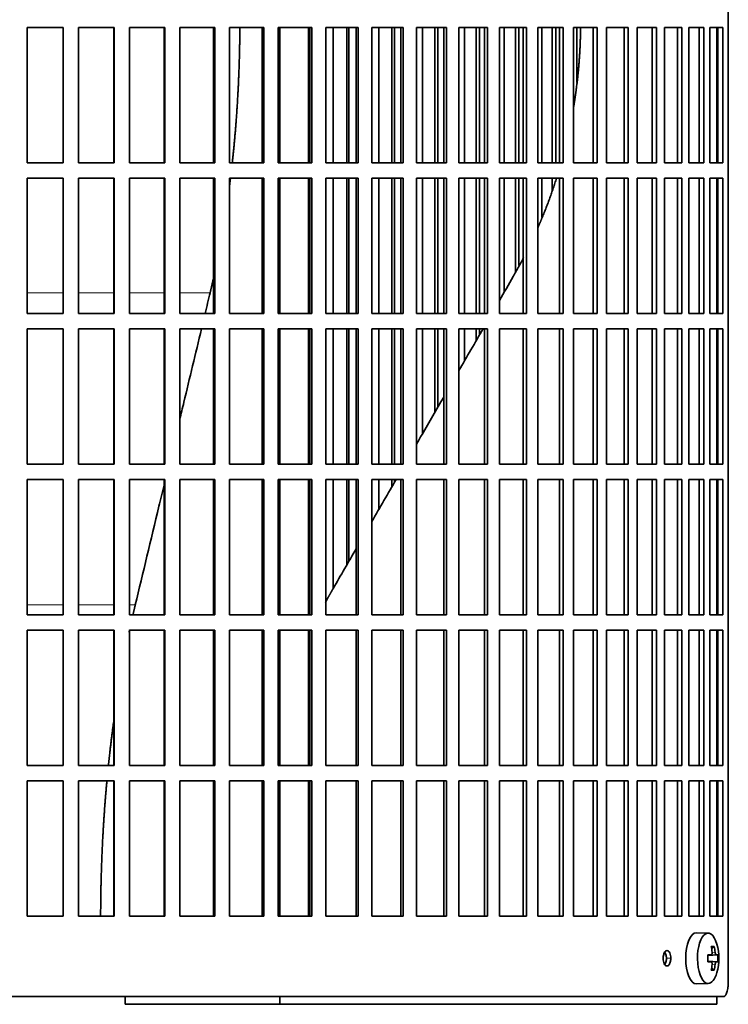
# Model space of a CAD drawing. Header units: millimetres. Extents: x 441 to 1325, y -1124 to 1309.
# Tile 17 of 26: x 1089 to 1228, y -16 to 176. Entities that reach past the tile are written whole.
import ezdxf

# ---------------------------------------------------------------- set-up
doc = ezdxf.new("R2010")
doc.units = ezdxf.units.MM
for name, color, linetype in [('M5X8_UNI7687', 7, 'Continuous'), ('VSI344-454_FILTR', 7, 'Continuous'), ('VSI344-454_SUPPO', 7, 'Continuous')]:
    doc.layers.add(name, color=color, linetype=linetype)

# ---------------------------------------------------------------- blocks, each defined once
blk = doc.blocks.new('SE3')
at = {"layer": 'M5X8_UNI7687', "color": 7, "linetype": 'Continuous', "lineweight": 35}
for p, q in [((1224.21, -2.56), (1221.94, -2.49)), ((1225.38, -5.16), (1224.87, -5.55)), ((1224.1, -6.85), (1224.77, -6.78)), ((1226.07, -6.8), (1224.1, -6.94)), ((1226.07, -8.19), (1224.1, -8.04)), ((1224.77, -8.2), (1224.1, -8.14)), ((1225.38, -9.83), (1224.87, -9.44)), ((1221.94, -12.49), (1224.21, -12.42))]:
    blk.add_line(p, q, dxfattribs=at)
at = {"layer": 'M5X8_UNI7687', "color": 4, "linetype": 'Continuous', "lineweight": 9}
for p, q in [((1225.78, -6.78), (1224.1, -6.94)), ((1224.1, -6.85), (1224.76, -6.78)), ((1224.96, -6.34), (1225.57, -6.28)), ((1224.1, -8.05), (1225.78, -8.2)), ((1224.76, -8.2), (1224.1, -8.14)), ((1225.57, -8.7), (1224.96, -8.64))]:
    blk.add_line(p, q, dxfattribs=at)
at = {"layer": 'M5X8_UNI7687', "color": 7, "linetype": 'Continuous', "lineweight": 35}
for centre, radius, start, end in [((1216.29, -7.49), 10, 343.7273, 16.2727), ((1216.67, -7.49), 9.42, 355.7871, 4.2129)]:
    blk.add_arc(centre, radius, start, end, dxfattribs=at)
for centre, major_axis, ratio, start_param, end_param in [((1221.91, -7.49), (0, -5), 0.422618, 3.141593, 6.283185), ((1224.18, -7.49), (0, -4.93), 0.422618, 2.175256, 6.283185), ((1218.3, -10.56), (7.75, 5.06), 0.247104, 0.286808, 0.4365), ((1216.37, -7.49), (0, 10), 0.866025, 4.833518, 4.948078), ((1216.24, -7.49), (0, 10), 0.939693, 4.833518, 4.948078), ((1216.31, -7.65), (9.97, 0.79), 0.036834, 0.556003, 0.670562), ((1219.59, -7.49), (0, -9.26), 0.488139, 1.49595, 1.645642), ((1216.31, -7.65), (9.97, 0.79), 0.036834, 0.199185, 0.313745), ((1216.31, -7.34), (9.97, -0.79), 0.036834, -0.670562, -0.556003), ((1216.37, -7.49), (0, -10), 0.866025, 1.335108, 1.449667), ((1216.24, -7.49), (0, -10), 0.939693, 1.335108, 1.449667), ((1216.31, -7.34), (9.97, -0.79), 0.036834, -0.313745, -0.199185), ((1224.18, -7.49), (0, -4.93), 0.422618, 0, 0.966337), ((1218.3, -4.43), (7.75, -5.06), 0.247104, -0.4365, -0.286808), ((1221.91, -7.49), (0, -5), 0.422618, 0, 0.012961)]:
    blk.add_ellipse(centre, major_axis=major_axis, ratio=ratio, start_param=start_param, end_param=end_param, dxfattribs=at)
for points in [[(1224.76, -6.78), (1224.77, -6.78), (1224.78, -6.78), (1224.81, -6.77), (1224.83, -6.76), (1224.85, -6.74), (1224.87, -6.72), (1224.89, -6.7), (1224.91, -6.67), (1224.93, -6.64), (1224.94, -6.6), (1224.95, -6.56), (1224.96, -6.52), (1224.97, -6.47), (1224.97, -6.43), (1224.97, -6.38), (1224.97, -6.34), (1224.97, -6.3), (1224.97, -6.28)], [(1225.57, -6.28), (1225.57, -6.3), (1225.57, -6.34), (1225.58, -6.38), (1225.59, -6.43), (1225.6, -6.47), (1225.61, -6.52), (1225.62, -6.56), (1225.64, -6.6), (1225.65, -6.64), (1225.67, -6.67), (1225.68, -6.7), (1225.7, -6.72), (1225.72, -6.74), (1225.73, -6.76), (1225.75, -6.77), (1225.76, -6.78), (1225.77, -6.78), (1225.78, -6.78)], [(1224.97, -8.7), (1224.97, -8.68), (1224.97, -8.65), (1224.97, -8.6), (1224.97, -8.56), (1224.97, -8.51), (1224.96, -8.47), (1224.95, -8.43), (1224.94, -8.39), (1224.93, -8.35), (1224.91, -8.32), (1224.89, -8.29), (1224.87, -8.26), (1224.85, -8.24), (1224.83, -8.23), (1224.81, -8.21), (1224.78, -8.21), (1224.77, -8.2), (1224.76, -8.2)], [(1225.78, -8.2), (1225.77, -8.2), (1225.76, -8.21), (1225.75, -8.21), (1225.73, -8.23), (1225.72, -8.24), (1225.7, -8.26), (1225.68, -8.29), (1225.67, -8.32), (1225.65, -8.35), (1225.64, -8.39), (1225.62, -8.43), (1225.61, -8.47), (1225.6, -8.51), (1225.59, -8.56), (1225.58, -8.6), (1225.57, -8.65), (1225.57, -8.68), (1225.57, -8.7)]]:
    blk.add_open_spline(points, degree=3, dxfattribs=at)
at = {"layer": 'VSI344-454_FILTR', "color": 7, "linetype": 'Continuous', "lineweight": 35}
for p, q in [((1228.14, -11.99), (1228.14, 259.01)), ((1090.84, 174.76), (1097.88, 174.76)), ((1090.84, 148.26), (1090.84, 174.76)), ((1097.86, 148.26), (1097.86, 174.76)), ((1097.88, 148.26), (1097.88, 174.76)), ((1100.86, 174.76), (1107.87, 174.76)), ((1100.86, 148.26), (1100.86, 174.76)), ((1107.78, 148.26), (1107.78, 174.76)), ((1107.87, 148.26), (1107.87, 174.76)), ((1110.83, 174.76), (1117.77, 174.76)), ((1110.83, 148.26), (1110.83, 174.76)), ((1117.62, 148.26), (1117.62, 174.76)), ((1117.77, 148.26), (1117.77, 174.76)), ((1120.7, 174.76), (1127.56, 174.76)), ((1120.7, 148.26), (1120.7, 174.76)), ((1127.33, 148.26), (1127.33, 174.76)), ((1127.56, 148.26), (1127.56, 174.76)), ((1130.44, 174.76), (1137.16, 174.76)), ((1130.44, 148.26), (1130.44, 174.76)), ((1136.87, 148.26), (1136.87, 174.76)), ((1137.16, 148.26), (1137.16, 174.76)), ((1139.98, 174.76), (1146.55, 174.76)), ((1139.98, 148.26), (1139.98, 174.76)), ((1146.19, 148.26), (1146.19, 174.76)), ((1146.55, 148.26), (1146.55, 174.76)), ((1149.3, 174.76), (1155.67, 174.76)), ((1149.3, 148.26), (1149.3, 174.76)), ((1150.76, 148.26), (1150.76, 174.76)), ((1153.4, 148.26), (1153.4, 174.76)), ((1153.85, 148.26), (1153.85, 174.76)), ((1155.25, 148.26), (1155.25, 174.76)), ((1155.67, 148.26), (1155.67, 174.76)), ((1158.33, 174.76), (1164.48, 174.76)), ((1158.33, 148.26), (1158.33, 174.76)), ((1159.67, 148.26), (1159.67, 174.76)), ((1162.21, 148.26), (1162.21, 174.76)), ((1162.73, 148.26), (1162.73, 174.76)), ((1164, 148.26), (1164, 174.76)), ((1164.48, 148.26), (1164.48, 174.76)), ((1167.04, 174.76), (1172.94, 174.76)), ((1167.04, 148.26), (1167.04, 174.76)), ((1168.24, 148.26), (1168.24, 174.76)), ((1170.69, 148.26), (1170.69, 174.76)), ((1171.26, 148.26), (1171.26, 174.76)), ((1172.4, 148.26), (1172.4, 174.76)), ((1172.94, 148.26), (1172.94, 174.76)), ((1175.38, 174.76), (1181, 174.76)), ((1175.38, 148.26), (1175.38, 174.76)), ((1176.45, 148.26), (1176.45, 174.76)), ((1178.78, 148.26), (1178.78, 174.76)), ((1179.41, 148.26), (1179.41, 174.76)), ((1180.4, 148.26), (1180.4, 174.76)), ((1181, 148.26), (1181, 174.76)), ((1183.32, 174.76), (1188.63, 174.76)), ((1183.32, 148.26), (1183.32, 174.76)), ((1184.24, 148.26), (1184.24, 174.76)), ((1186.44, 148.26), (1186.44, 174.76)), ((1187.12, 148.26), (1187.12, 174.76)), ((1187.97, 148.26), (1187.97, 174.76)), ((1188.63, 148.26), (1188.63, 174.76)), ((1190.81, 174.76), (1195.78, 174.76)), ((1190.81, 148.26), (1190.81, 174.76)), ((1191.59, 148.26), (1191.59, 174.76)), ((1193.65, 148.26), (1193.65, 174.76)), ((1194.38, 148.26), (1194.38, 174.76)), ((1195.08, 148.26), (1195.08, 174.76)), ((1195.78, 148.26), (1195.78, 174.76)), ((1197.82, 174.76), (1202.43, 174.76)), ((1197.82, 148.26), (1197.82, 174.76)), ((1198.44, 163.99), (1198.44, 174.76)), ((1201.68, 148.26), (1201.68, 174.76)), ((1202.43, 148.26), (1202.43, 174.76)), ((1204.31, 174.76), (1208.54, 174.76)), ((1204.31, 148.26), (1204.31, 174.76)), ((1207.75, 148.26), (1207.75, 174.76)), ((1208.54, 148.26), (1208.54, 174.76)), ((1210.26, 174.76), (1214.09, 174.76)), ((1210.26, 148.26), (1210.26, 174.76)), ((1213.25, 148.26), (1213.25, 174.76)), ((1214.09, 148.26), (1214.09, 174.76)), ((1215.62, 174.76), (1219.03, 174.76)), ((1215.62, 148.26), (1215.62, 174.76)), ((1218.16, 148.26), (1218.16, 174.76)), ((1219.03, 148.26), (1219.03, 174.76)), ((1220.39, 174.76), (1223.36, 174.76)), ((1220.39, 148.26), (1220.39, 174.76)), ((1222.45, 148.26), (1222.45, 174.76)), ((1223.36, 148.26), (1223.36, 174.76)), ((1224.53, 174.76), (1227.05, 174.76)), ((1224.53, 148.26), (1224.53, 174.76)), ((1226.11, 148.26), (1226.11, 174.76)), ((1227.05, 148.26), (1227.05, 174.76)), ((1090.84, 148.26), (1097.88, 148.26)), ((1100.86, 148.26), (1107.87, 148.26)), ((1110.83, 148.26), (1117.77, 148.26)), ((1120.7, 148.26), (1127.56, 148.26)), ((1130.44, 148.26), (1137.16, 148.26)), ((1139.98, 148.26), (1146.55, 148.26)), ((1149.3, 148.26), (1155.67, 148.26)), ((1158.33, 148.26), (1164.48, 148.26)), ((1167.04, 148.26), (1172.94, 148.26)), ((1175.38, 148.26), (1181, 148.26)), ((1183.32, 148.26), (1188.63, 148.26)), ((1190.81, 148.26), (1195.78, 148.26)), ((1197.82, 148.26), (1202.43, 148.26)), ((1204.31, 148.26), (1208.54, 148.26)), ((1210.26, 148.26), (1214.09, 148.26)), ((1215.62, 148.26), (1219.03, 148.26)), ((1220.39, 148.26), (1223.36, 148.26)), ((1224.53, 148.26), (1227.05, 148.26)), ((1090.84, 145.26), (1097.88, 145.26)), ((1090.84, 118.76), (1090.84, 145.26)), ((1097.86, 118.76), (1097.86, 145.26)), ((1097.88, 118.76), (1097.88, 145.26)), ((1100.86, 145.26), (1107.87, 145.26)), ((1100.86, 118.76), (1100.86, 145.26)), ((1107.78, 118.76), (1107.78, 145.26)), ((1107.87, 118.76), (1107.87, 145.26)), ((1110.83, 145.26), (1117.77, 145.26)), ((1110.83, 118.76), (1110.83, 145.26)), ((1117.62, 118.76), (1117.62, 145.26)), ((1117.77, 118.76), (1117.77, 145.26)), ((1120.7, 145.26), (1127.56, 145.26)), ((1120.7, 118.76), (1120.7, 145.26)), ((1127.33, 118.76), (1127.33, 145.26)), ((1127.56, 118.76), (1127.56, 145.26)), ((1130.44, 145.26), (1137.16, 145.26)), ((1130.44, 118.76), (1130.44, 145.26)), ((1136.87, 118.76), (1136.87, 145.26)), ((1137.16, 118.76), (1137.16, 145.26)), ((1139.98, 145.26), (1146.55, 145.26)), ((1139.98, 118.76), (1139.98, 145.26)), ((1146.19, 118.76), (1146.19, 145.26)), ((1146.55, 118.76), (1146.55, 145.26)), ((1149.3, 145.26), (1155.67, 145.26)), ((1149.3, 118.76), (1149.3, 145.26)), ((1150.76, 118.76), (1150.76, 145.26)), ((1153.4, 118.76), (1153.4, 145.26)), ((1153.85, 118.76), (1153.85, 145.26)), ((1155.25, 118.76), (1155.25, 145.26)), ((1155.67, 118.76), (1155.67, 145.26)), ((1158.33, 145.26), (1164.48, 145.26)), ((1158.33, 118.76), (1158.33, 145.26)), ((1159.67, 118.76), (1159.67, 145.26)), ((1162.21, 118.76), (1162.21, 145.26)), ((1162.73, 118.76), (1162.73, 145.26)), ((1164, 118.76), (1164, 145.26)), ((1164.48, 118.76), (1164.48, 145.26)), ((1167.04, 145.26), (1172.94, 145.26)), ((1167.04, 118.76), (1167.04, 145.26)), ((1168.24, 118.76), (1168.24, 145.26)), ((1170.69, 118.76), (1170.69, 145.26)), ((1171.26, 118.76), (1171.26, 145.26)), ((1172.4, 118.76), (1172.4, 145.26)), ((1172.94, 118.76), (1172.94, 145.26)), ((1175.38, 145.26), (1181, 145.26)), ((1175.38, 118.76), (1175.38, 145.26)), ((1176.45, 118.76), (1176.45, 145.26)), ((1178.78, 118.76), (1178.78, 145.26)), ((1179.41, 118.76), (1179.41, 145.26)), ((1180.4, 118.76), (1180.4, 145.26)), ((1181, 118.76), (1181, 145.26)), ((1183.32, 145.26), (1188.63, 145.26)), ((1183.32, 118.76), (1183.32, 145.26)), ((1184.24, 122.91), (1184.24, 145.26)), ((1186.44, 126.8), (1186.44, 145.26)), ((1187.12, 128.11), (1187.12, 145.26)), ((1187.97, 118.76), (1187.97, 145.26)), ((1188.63, 118.76), (1188.63, 145.26)), ((1190.81, 145.26), (1195.78, 145.26)), ((1190.81, 118.76), (1190.81, 145.26)), ((1191.59, 137.52), (1191.59, 145.26)), ((1193.65, 142.82), (1193.65, 145.26)), ((1195.08, 118.76), (1195.08, 145.26)), ((1195.78, 118.76), (1195.78, 145.26)), ((1197.82, 145.26), (1202.43, 145.26)), ((1197.82, 118.76), (1197.82, 145.26)), ((1201.68, 118.76), (1201.68, 145.26)), ((1202.43, 118.76), (1202.43, 145.26)), ((1204.31, 145.26), (1208.54, 145.26)), ((1204.31, 118.76), (1204.31, 145.26)), ((1207.75, 118.76), (1207.75, 145.26)), ((1208.54, 118.76), (1208.54, 145.26)), ((1210.26, 145.26), (1214.09, 145.26)), ((1210.26, 118.76), (1210.26, 145.26)), ((1213.25, 118.76), (1213.25, 145.26)), ((1214.09, 118.76), (1214.09, 145.26)), ((1215.62, 145.26), (1219.03, 145.26)), ((1215.62, 118.76), (1215.62, 145.26)), ((1218.16, 118.76), (1218.16, 145.26)), ((1219.03, 118.76), (1219.03, 145.26)), ((1220.39, 145.26), (1223.36, 145.26)), ((1220.39, 118.76), (1220.39, 145.26)), ((1222.45, 118.76), (1222.45, 145.26)), ((1223.36, 118.76), (1223.36, 145.26)), ((1224.53, 145.26), (1227.05, 145.26)), ((1224.53, 118.76), (1224.53, 145.26)), ((1226.11, 118.76), (1226.11, 145.26)), ((1227.05, 118.76), (1227.05, 145.26)), ((1090.84, 118.76), (1097.88, 118.76)), ((1100.86, 118.76), (1107.87, 118.76)), ((1110.83, 118.76), (1117.77, 118.76)), ((1120.7, 118.76), (1127.56, 118.76)), ((1130.44, 118.76), (1137.16, 118.76)), ((1139.98, 118.76), (1146.55, 118.76)), ((1149.3, 118.76), (1155.67, 118.76)), ((1158.33, 118.76), (1164.48, 118.76)), ((1167.04, 118.76), (1172.94, 118.76)), ((1175.38, 118.76), (1181, 118.76)), ((1183.32, 118.76), (1188.63, 118.76)), ((1190.81, 118.76), (1195.78, 118.76)), ((1197.82, 118.76), (1202.43, 118.76)), ((1204.31, 118.76), (1208.54, 118.76)), ((1210.26, 118.76), (1214.09, 118.76)), ((1215.62, 118.76), (1219.03, 118.76)), ((1220.39, 118.76), (1223.36, 118.76)), ((1224.53, 118.76), (1227.05, 118.76)), ((1090.84, 115.76), (1097.88, 115.76)), ((1090.84, 89.26), (1090.84, 115.76)), ((1097.86, 89.26), (1097.86, 115.76)), ((1097.88, 89.26), (1097.88, 115.76)), ((1100.86, 115.76), (1107.87, 115.76)), ((1100.86, 89.26), (1100.86, 115.76)), ((1107.78, 89.26), (1107.78, 115.76)), ((1107.87, 89.26), (1107.87, 115.76)), ((1110.83, 115.76), (1117.77, 115.76)), ((1110.83, 89.26), (1110.83, 115.76)), ((1117.62, 89.26), (1117.62, 115.76)), ((1117.77, 89.26), (1117.77, 115.76)), ((1120.7, 115.76), (1127.56, 115.76)), ((1120.7, 89.26), (1120.7, 115.76)), ((1127.33, 89.26), (1127.33, 115.76)), ((1127.56, 89.26), (1127.56, 115.76)), ((1130.44, 115.76), (1137.16, 115.76)), ((1130.44, 89.26), (1130.44, 115.76)), ((1136.87, 89.26), (1136.87, 115.76)), ((1137.16, 89.26), (1137.16, 115.76)), ((1139.98, 115.76), (1146.55, 115.76)), ((1139.98, 89.26), (1139.98, 115.76)), ((1146.19, 89.26), (1146.19, 115.76)), ((1146.55, 89.26), (1146.55, 115.76)), ((1149.3, 115.76), (1155.67, 115.76)), ((1149.3, 89.26), (1149.3, 115.76)), ((1150.76, 89.26), (1150.76, 115.76)), ((1153.4, 89.26), (1153.4, 115.76)), ((1153.85, 89.26), (1153.85, 115.76)), ((1155.25, 89.26), (1155.25, 115.76)), ((1155.67, 89.26), (1155.67, 115.76)), ((1158.33, 115.76), (1164.48, 115.76)), ((1158.33, 89.26), (1158.33, 115.76)), ((1159.67, 89.26), (1159.67, 115.76)), ((1162.21, 89.26), (1162.21, 115.76)), ((1162.73, 89.26), (1162.73, 115.76)), ((1164, 89.26), (1164, 115.76)), ((1164.48, 89.26), (1164.48, 115.76)), ((1167.04, 115.76), (1172.94, 115.76)), ((1167.04, 89.26), (1167.04, 115.76)), ((1168.24, 95.2), (1168.24, 115.76)), ((1170.69, 99.43), (1170.69, 115.76)), ((1171.26, 100.42), (1171.26, 115.76)), ((1172.4, 89.26), (1172.4, 115.76)), ((1172.94, 89.26), (1172.94, 115.76)), ((1175.38, 115.76), (1181, 115.76)), ((1175.38, 89.26), (1175.38, 115.76)), ((1176.45, 109.41), (1176.45, 115.76)), ((1178.78, 113.44), (1178.78, 115.76)), ((1179.41, 114.53), (1179.41, 115.76)), ((1180.4, 89.26), (1180.4, 115.76)), ((1181, 89.26), (1181, 115.76)), ((1183.32, 115.76), (1188.63, 115.76)), ((1183.32, 89.26), (1183.32, 115.76)), ((1187.97, 89.26), (1187.97, 115.76)), ((1188.63, 89.26), (1188.63, 115.76)), ((1190.81, 115.76), (1195.78, 115.76)), ((1190.81, 89.26), (1190.81, 115.76)), ((1195.08, 89.26), (1195.08, 115.76)), ((1195.78, 89.26), (1195.78, 115.76)), ((1197.82, 115.76), (1202.43, 115.76)), ((1197.82, 89.26), (1197.82, 115.76)), ((1201.68, 89.26), (1201.68, 115.76)), ((1202.43, 89.26), (1202.43, 115.76)), ((1204.31, 115.76), (1208.54, 115.76)), ((1204.31, 89.26), (1204.31, 115.76)), ((1207.75, 89.26), (1207.75, 115.76)), ((1208.54, 89.26), (1208.54, 115.76)), ((1210.26, 115.76), (1214.09, 115.76)), ((1210.26, 89.26), (1210.26, 115.76)), ((1213.25, 89.26), (1213.25, 115.76)), ((1214.09, 89.26), (1214.09, 115.76)), ((1215.62, 115.76), (1219.03, 115.76)), ((1215.62, 89.26), (1215.62, 115.76)), ((1218.16, 89.26), (1218.16, 115.76)), ((1219.03, 89.26), (1219.03, 115.76)), ((1220.39, 115.76), (1223.36, 115.76)), ((1220.39, 89.26), (1220.39, 115.76)), ((1222.45, 89.26), (1222.45, 115.76)), ((1223.36, 89.26), (1223.36, 115.76)), ((1224.53, 115.76), (1227.05, 115.76)), ((1224.53, 89.26), (1224.53, 115.76)), ((1226.11, 89.26), (1226.11, 115.76)), ((1227.05, 89.26), (1227.05, 115.76)), ((1090.84, 89.26), (1097.88, 89.26)), ((1100.86, 89.26), (1107.87, 89.26)), ((1110.83, 89.26), (1117.77, 89.26)), ((1120.7, 89.26), (1127.56, 89.26)), ((1130.44, 89.26), (1137.16, 89.26)), ((1139.98, 89.26), (1146.55, 89.26)), ((1149.3, 89.26), (1155.67, 89.26)), ((1158.33, 89.26), (1164.48, 89.26)), ((1167.04, 89.26), (1172.94, 89.26)), ((1175.38, 89.26), (1181, 89.26)), ((1183.32, 89.26), (1188.63, 89.26)), ((1190.81, 89.26), (1195.78, 89.26)), ((1197.82, 89.26), (1202.43, 89.26)), ((1204.31, 89.26), (1208.54, 89.26)), ((1210.26, 89.26), (1214.09, 89.26)), ((1215.62, 89.26), (1219.03, 89.26)), ((1220.39, 89.26), (1223.36, 89.26)), ((1224.53, 89.26), (1227.05, 89.26)), ((1090.84, 86.26), (1097.88, 86.26)), ((1090.84, 59.76), (1090.84, 86.26)), ((1097.86, 59.76), (1097.86, 86.26)), ((1097.88, 59.76), (1097.88, 86.26)), ((1100.86, 86.26), (1107.87, 86.26)), ((1100.86, 59.76), (1100.86, 86.26)), ((1107.78, 59.76), (1107.78, 86.26)), ((1107.87, 59.76), (1107.87, 86.26)), ((1110.83, 86.26), (1117.77, 86.26)), ((1110.83, 59.76), (1110.83, 86.26)), ((1117.62, 59.76), (1117.62, 86.26)), ((1117.77, 59.76), (1117.77, 86.26)), ((1120.7, 86.26), (1127.56, 86.26)), ((1120.7, 59.76), (1120.7, 86.26)), ((1127.33, 59.76), (1127.33, 86.26)), ((1127.56, 59.76), (1127.56, 86.26)), ((1130.44, 86.26), (1137.16, 86.26)), ((1130.44, 59.76), (1130.44, 86.26)), ((1136.87, 59.76), (1136.87, 86.26)), ((1137.16, 59.76), (1137.16, 86.26)), ((1139.98, 86.26), (1146.55, 86.26)), ((1139.98, 59.76), (1139.98, 86.26)), ((1146.19, 59.76), (1146.19, 86.26)), ((1146.55, 59.76), (1146.55, 86.26)), ((1149.3, 86.26), (1155.67, 86.26)), ((1149.3, 59.76), (1149.3, 86.26)), ((1150.76, 64.91), (1150.76, 86.26)), ((1153.4, 69.48), (1153.4, 86.26)), ((1153.85, 70.27), (1153.85, 86.26)), ((1155.25, 59.76), (1155.25, 86.26)), ((1155.67, 59.76), (1155.67, 86.26)), ((1158.33, 86.26), (1164.48, 86.26)), ((1158.33, 59.76), (1158.33, 86.26)), ((1159.67, 80.34), (1159.67, 86.26)), ((1162.21, 84.75), (1162.21, 86.26)), ((1162.73, 85.65), (1162.73, 86.26)), ((1164, 59.76), (1164, 86.26)), ((1164.48, 59.76), (1164.48, 86.26)), ((1167.04, 86.26), (1172.94, 86.26)), ((1167.04, 59.76), (1167.04, 86.26)), ((1172.4, 59.76), (1172.4, 86.26)), ((1172.94, 59.76), (1172.94, 86.26)), ((1175.38, 86.26), (1181, 86.26)), ((1175.38, 59.76), (1175.38, 86.26)), ((1180.4, 59.76), (1180.4, 86.26)), ((1181, 59.76), (1181, 86.26)), ((1183.32, 86.26), (1188.63, 86.26)), ((1183.32, 59.76), (1183.32, 86.26)), ((1187.97, 59.76), (1187.97, 86.26)), ((1188.63, 59.76), (1188.63, 86.26)), ((1190.81, 86.26), (1195.78, 86.26)), ((1190.81, 59.76), (1190.81, 86.26)), ((1195.08, 59.76), (1195.08, 86.26)), ((1195.78, 59.76), (1195.78, 86.26)), ((1197.82, 86.26), (1202.43, 86.26)), ((1197.82, 59.76), (1197.82, 86.26)), ((1201.68, 59.76), (1201.68, 86.26)), ((1202.43, 59.76), (1202.43, 86.26)), ((1204.31, 86.26), (1208.54, 86.26)), ((1204.31, 59.76), (1204.31, 86.26)), ((1207.75, 59.76), (1207.75, 86.26)), ((1208.54, 59.76), (1208.54, 86.26)), ((1210.26, 86.26), (1214.09, 86.26)), ((1210.26, 59.76), (1210.26, 86.26)), ((1213.25, 59.76), (1213.25, 86.26)), ((1214.09, 59.76), (1214.09, 86.26)), ((1215.62, 86.26), (1219.03, 86.26)), ((1215.62, 59.76), (1215.62, 86.26)), ((1218.16, 59.76), (1218.16, 86.26)), ((1219.03, 59.76), (1219.03, 86.26)), ((1220.39, 86.26), (1223.36, 86.26)), ((1220.39, 59.76), (1220.39, 86.26)), ((1222.45, 59.76), (1222.45, 86.26)), ((1223.36, 59.76), (1223.36, 86.26)), ((1224.53, 86.26), (1227.05, 86.26)), ((1224.53, 59.76), (1224.53, 86.26)), ((1226.11, 59.76), (1226.11, 86.26)), ((1227.05, 59.76), (1227.05, 86.26)), ((1090.84, 59.76), (1097.88, 59.76)), ((1100.86, 59.76), (1107.87, 59.76)), ((1110.83, 59.76), (1117.77, 59.76)), ((1120.7, 59.76), (1127.56, 59.76)), ((1130.44, 59.76), (1137.16, 59.76)), ((1139.98, 59.76), (1146.55, 59.76)), ((1149.3, 59.76), (1155.67, 59.76)), ((1158.33, 59.76), (1164.48, 59.76)), ((1167.04, 59.76), (1172.94, 59.76)), ((1175.38, 59.76), (1181, 59.76)), ((1183.32, 59.76), (1188.63, 59.76)), ((1190.81, 59.76), (1195.78, 59.76)), ((1197.82, 59.76), (1202.43, 59.76)), ((1204.31, 59.76), (1208.54, 59.76)), ((1210.26, 59.76), (1214.09, 59.76)), ((1215.62, 59.76), (1219.03, 59.76)), ((1220.39, 59.76), (1223.36, 59.76)), ((1224.53, 59.76), (1227.05, 59.76)), ((1090.84, 56.76), (1097.88, 56.76)), ((1090.84, 30.26), (1090.84, 56.76)), ((1097.86, 30.26), (1097.86, 56.76)), ((1097.88, 30.26), (1097.88, 56.76)), ((1100.86, 56.76), (1107.87, 56.76)), ((1100.86, 30.26), (1100.86, 56.76)), ((1107.78, 30.26), (1107.78, 56.76)), ((1107.87, 30.26), (1107.87, 56.76)), ((1110.83, 56.76), (1117.77, 56.76)), ((1110.83, 30.26), (1110.83, 56.76)), ((1117.62, 30.26), (1117.62, 56.76)), ((1117.77, 30.26), (1117.77, 56.76)), ((1120.7, 56.76), (1127.56, 56.76)), ((1120.7, 30.26), (1120.7, 56.76)), ((1127.33, 30.26), (1127.33, 56.76)), ((1127.56, 30.26), (1127.56, 56.76)), ((1130.44, 56.76), (1137.16, 56.76)), ((1130.44, 30.26), (1130.44, 56.76)), ((1136.87, 30.26), (1136.87, 56.76)), ((1137.16, 30.26), (1137.16, 56.76)), ((1139.98, 56.76), (1146.55, 56.76)), ((1139.98, 30.26), (1139.98, 56.76)), ((1146.19, 30.26), (1146.19, 56.76)), ((1146.55, 30.26), (1146.55, 56.76)), ((1149.3, 56.76), (1155.67, 56.76)), ((1149.3, 30.26), (1149.3, 56.76)), ((1155.25, 30.26), (1155.25, 56.76)), ((1155.67, 30.26), (1155.67, 56.76)), ((1158.33, 56.76), (1164.48, 56.76)), ((1158.33, 30.26), (1158.33, 56.76)), ((1164, 30.26), (1164, 56.76)), ((1164.48, 30.26), (1164.48, 56.76)), ((1167.04, 56.76), (1172.94, 56.76)), ((1167.04, 30.26), (1167.04, 56.76)), ((1172.4, 30.26), (1172.4, 56.76)), ((1172.94, 30.26), (1172.94, 56.76)), ((1175.38, 56.76), (1181, 56.76)), ((1175.38, 30.26), (1175.38, 56.76)), ((1180.4, 30.26), (1180.4, 56.76)), ((1181, 30.26), (1181, 56.76)), ((1183.32, 56.76), (1188.63, 56.76)), ((1183.32, 30.26), (1183.32, 56.76)), ((1187.97, 30.26), (1187.97, 56.76)), ((1188.63, 30.26), (1188.63, 56.76)), ((1190.81, 56.76), (1195.78, 56.76)), ((1190.81, 30.26), (1190.81, 56.76)), ((1195.08, 30.26), (1195.08, 56.76)), ((1195.78, 30.26), (1195.78, 56.76)), ((1197.82, 56.76), (1202.43, 56.76)), ((1197.82, 30.26), (1197.82, 56.76)), ((1201.68, 30.26), (1201.68, 56.76)), ((1202.43, 30.26), (1202.43, 56.76)), ((1204.31, 56.76), (1208.54, 56.76)), ((1204.31, 30.26), (1204.31, 56.76)), ((1207.75, 30.26), (1207.75, 56.76)), ((1208.54, 30.26), (1208.54, 56.76)), ((1210.26, 56.76), (1214.09, 56.76)), ((1210.26, 30.26), (1210.26, 56.76)), ((1213.25, 30.26), (1213.25, 56.76)), ((1214.09, 30.26), (1214.09, 56.76)), ((1215.62, 56.76), (1219.03, 56.76)), ((1215.62, 30.26), (1215.62, 56.76)), ((1218.16, 30.26), (1218.16, 56.76)), ((1219.03, 30.26), (1219.03, 56.76)), ((1220.39, 56.76), (1223.36, 56.76)), ((1220.39, 30.26), (1220.39, 56.76)), ((1222.45, 30.26), (1222.45, 56.76)), ((1223.36, 30.26), (1223.36, 56.76)), ((1224.53, 56.76), (1227.05, 56.76)), ((1224.53, 30.26), (1224.53, 56.76)), ((1226.11, 30.26), (1226.11, 56.76)), ((1227.05, 30.26), (1227.05, 56.76)), ((1090.84, 30.26), (1097.88, 30.26)), ((1100.86, 30.26), (1107.87, 30.26)), ((1110.83, 30.26), (1117.77, 30.26)), ((1120.7, 30.26), (1127.56, 30.26)), ((1130.44, 30.26), (1137.16, 30.26)), ((1139.98, 30.26), (1146.55, 30.26)), ((1149.3, 30.26), (1155.67, 30.26)), ((1158.33, 30.26), (1164.48, 30.26)), ((1167.04, 30.26), (1172.94, 30.26)), ((1175.38, 30.26), (1181, 30.26)), ((1183.32, 30.26), (1188.63, 30.26)), ((1190.81, 30.26), (1195.78, 30.26)), ((1197.82, 30.26), (1202.43, 30.26)), ((1204.31, 30.26), (1208.54, 30.26)), ((1210.26, 30.26), (1214.09, 30.26)), ((1215.62, 30.26), (1219.03, 30.26)), ((1220.39, 30.26), (1223.36, 30.26)), ((1224.53, 30.26), (1227.05, 30.26)), ((1090.84, 27.26), (1097.88, 27.26)), ((1090.84, 0.76), (1090.84, 27.26)), ((1097.86, 0.76), (1097.86, 27.26)), ((1097.88, 0.76), (1097.88, 27.26)), ((1100.86, 27.26), (1107.87, 27.26)), ((1100.86, 0.76), (1100.86, 27.26)), ((1107.78, 0.76), (1107.78, 27.26)), ((1107.87, 0.76), (1107.87, 27.26)), ((1110.83, 27.26), (1117.77, 27.26)), ((1110.83, 0.76), (1110.83, 27.26)), ((1117.62, 0.76), (1117.62, 27.26)), ((1117.77, 0.76), (1117.77, 27.26)), ((1120.7, 27.26), (1127.56, 27.26)), ((1120.7, 0.76), (1120.7, 27.26)), ((1127.33, 0.76), (1127.33, 27.26)), ((1127.56, 0.76), (1127.56, 27.26)), ((1130.44, 27.26), (1137.16, 27.26)), ((1130.44, 0.76), (1130.44, 27.26)), ((1136.87, 0.76), (1136.87, 27.26)), ((1137.16, 0.76), (1137.16, 27.26)), ((1139.98, 27.26), (1146.55, 27.26)), ((1139.98, 0.76), (1139.98, 27.26)), ((1146.19, 0.76), (1146.19, 27.26)), ((1146.55, 0.76), (1146.55, 27.26)), ((1149.3, 27.26), (1155.67, 27.26)), ((1149.3, 0.76), (1149.3, 27.26)), ((1155.25, 0.76), (1155.25, 27.26)), ((1155.67, 0.76), (1155.67, 27.26)), ((1158.33, 27.26), (1164.48, 27.26)), ((1158.33, 0.76), (1158.33, 27.26)), ((1164, 0.76), (1164, 27.26)), ((1164.48, 0.76), (1164.48, 27.26)), ((1167.04, 27.26), (1172.94, 27.26)), ((1167.04, 0.76), (1167.04, 27.26)), ((1172.4, 0.76), (1172.4, 27.26)), ((1172.94, 0.76), (1172.94, 27.26)), ((1175.38, 27.26), (1181, 27.26)), ((1175.38, 0.76), (1175.38, 27.26)), ((1180.4, 0.76), (1180.4, 27.26)), ((1181, 0.76), (1181, 27.26)), ((1183.32, 27.26), (1188.63, 27.26)), ((1183.32, 0.76), (1183.32, 27.26)), ((1187.97, 0.76), (1187.97, 27.26)), ((1188.63, 0.76), (1188.63, 27.26)), ((1190.81, 27.26), (1195.78, 27.26)), ((1190.81, 0.76), (1190.81, 27.26)), ((1195.08, 0.76), (1195.08, 27.26)), ((1195.78, 0.76), (1195.78, 27.26)), ((1197.82, 27.26), (1202.43, 27.26)), ((1197.82, 0.76), (1197.82, 27.26)), ((1201.68, 0.76), (1201.68, 27.26)), ((1202.43, 0.76), (1202.43, 27.26)), ((1204.31, 27.26), (1208.54, 27.26)), ((1204.31, 0.76), (1204.31, 27.26)), ((1207.75, 0.76), (1207.75, 27.26)), ((1208.54, 0.76), (1208.54, 27.26)), ((1210.26, 27.26), (1214.09, 27.26)), ((1210.26, 0.76), (1210.26, 27.26)), ((1213.25, 0.76), (1213.25, 27.26)), ((1214.09, 0.76), (1214.09, 27.26)), ((1215.62, 27.26), (1219.03, 27.26)), ((1215.62, 0.76), (1215.62, 27.26)), ((1218.16, 0.76), (1218.16, 27.26)), ((1219.03, 0.76), (1219.03, 27.26)), ((1220.39, 27.26), (1223.36, 27.26)), ((1220.39, 0.76), (1220.39, 27.26)), ((1222.45, 0.76), (1222.45, 27.26)), ((1223.36, 0.76), (1223.36, 27.26)), ((1224.53, 27.26), (1227.05, 27.26)), ((1224.53, 0.76), (1224.53, 27.26)), ((1226.11, 0.76), (1226.11, 27.26)), ((1227.05, 0.76), (1227.05, 27.26)), ((1090.84, 0.76), (1097.88, 0.76)), ((1100.86, 0.76), (1107.87, 0.76)), ((1110.83, 0.76), (1117.77, 0.76)), ((1120.7, 0.76), (1127.56, 0.76)), ((1130.44, 0.76), (1137.16, 0.76)), ((1139.98, 0.76), (1146.55, 0.76)), ((1149.3, 0.76), (1155.67, 0.76)), ((1158.33, 0.76), (1164.48, 0.76)), ((1167.04, 0.76), (1172.94, 0.76)), ((1175.38, 0.76), (1181, 0.76)), ((1183.32, 0.76), (1188.63, 0.76)), ((1190.81, 0.76), (1195.78, 0.76)), ((1197.82, 0.76), (1202.43, 0.76)), ((1204.31, 0.76), (1208.54, 0.76)), ((1210.26, 0.76), (1214.09, 0.76)), ((1215.62, 0.76), (1219.03, 0.76)), ((1220.39, 0.76), (1223.36, 0.76)), ((1224.53, 0.76), (1227.05, 0.76)), ((948.36, -14.99), (1227.17, -14.99))]:
    blk.add_line(p, q, dxfattribs=at)
at = {"layer": 'VSI344-454_FILTR', "color": 4, "linetype": 'Continuous', "lineweight": 9}
blk.add_line((1216.88, -7.49), (1216.01, -7.49), dxfattribs=at)
at = {"layer": 'VSI344-454_FILTR', "color": 7, "linetype": 'Continuous', "lineweight": 35}
for points, knots in [([(1215.38, -7.49), (1215.38, -7.36), (1215.39, -7.1), (1215.48, -6.73), (1215.62, -6.36), (1215.84, -6.07), (1216.14, -5.95), (1216.43, -6.07), (1216.67, -6.41), (1216.85, -6.9), (1216.87, -7.3), (1216.88, -7.49)], [0, 0, 0, 0, 0.084454, 0.168831, 0.25477, 0.378375, 0.501304, 0.626685, 0.750981, 0.875806, 1, 1, 1, 1]), ([(1216.88, -7.49), (1216.87, -7.63), (1216.86, -7.89), (1216.78, -8.26), (1216.64, -8.63), (1216.42, -8.92), (1216.13, -9.03), (1215.83, -8.91), (1215.59, -8.58), (1215.41, -8.08), (1215.39, -7.69), (1215.38, -7.49)], [0, 0, 0, 0, 0.084454, 0.168831, 0.25477, 0.378375, 0.501304, 0.626685, 0.750981, 0.875806, 1, 1, 1, 1]), ([(1216.01, -7.49), (1216.01, -7.36), (1216, -7.1), (1215.92, -6.74), (1215.82, -6.47), (1215.74, -6.33), (1215.7, -6.28)], [0, 0, 0, 0, 0.0839215, 0.1651632, 0.2496847, 0.3008002, 0.3008002, 0.3008002, 0.3008002]), ([(1215.71, -8.71), (1215.73, -8.66), (1215.81, -8.53), (1215.91, -8.26), (1216, -7.89), (1216.01, -7.63), (1216.01, -7.49)], [0.6999614, 0.6999614, 0.6999614, 0.6999614, 0.7454545, 0.8313176, 0.915596, 1, 1, 1, 1]), ([(1227.17, -14.99), (1227.19, -14.99), (1227.23, -14.99), (1227.28, -14.98), (1227.34, -14.95), (1227.39, -14.92), (1227.44, -14.88), (1227.5, -14.83), (1227.59, -14.72), (1227.72, -14.5), (1227.87, -14.13), (1227.99, -13.67), (1228.06, -13.24), (1228.1, -12.87), (1228.12, -12.58), (1228.14, -12.29), (1228.14, -12.09), (1228.14, -11.99)], [0, 0, 0, 0, 0.036074, 0.071835, 0.107394, 0.142867, 0.178369, 0.214015, 0.24992, 0.375515, 0.499618, 0.623903, 0.749864, 0.812552, 0.874725, 0.937001, 1, 1, 1, 1])]:
    blk.add_open_spline(points, degree=3, knots=knots, dxfattribs=at)
at = {"layer": 'VSI344-454_SUPPO', "color": 7, "linetype": 'Continuous', "lineweight": 35}
for p, q in [((1140.33, 148.26), (1140.33, 174.76)), ((1145.93, 148.26), (1145.93, 174.76)), ((1225.86, 148.26), (1225.86, 174.76)), ((1140.33, 118.76), (1140.33, 145.26)), ((1145.93, 118.76), (1145.93, 145.26)), ((1225.86, 118.76), (1225.86, 145.26)), ((1140.33, 89.26), (1140.33, 115.76)), ((1145.93, 89.26), (1145.93, 115.76)), ((1225.86, 89.26), (1225.86, 115.76)), ((1140.33, 59.76), (1140.33, 86.26)), ((1145.93, 59.76), (1145.93, 86.26)), ((1225.86, 59.76), (1225.86, 86.26)), ((1140.33, 30.26), (1140.33, 56.76)), ((1145.93, 30.26), (1145.93, 56.76)), ((1225.86, 30.26), (1225.86, 56.76)), ((1140.33, 0.76), (1140.33, 27.26)), ((1145.93, 0.76), (1145.93, 27.26)), ((1225.86, 0.76), (1225.86, 27.26)), ((1110.03, -14.99), (1110.03, -16.49)), ((1140.33, -16.49), (1140.33, -14.99)), ((1225.86, -16.49), (1225.86, -14.99)), ((1140.33, -16.49), (1110.03, -16.49)), ((1140.33, -16.49), (1225.86, -16.49))]:
    blk.add_line(p, q, dxfattribs=at)
at = {"layer": 'VSI344-454_SUPPO', "color": 4, "linetype": 'Continuous', "lineweight": 9}
for p, q in [((1090.84, 122.81), (1097.86, 122.81)), ((1100.86, 122.81), (1107.78, 122.81)), ((1110.83, 122.81), (1117.62, 122.81)), ((1120.7, 122.81), (1126.65, 122.81)), ((1097.86, 61.72), (1090.84, 61.72)), ((1107.78, 61.72), (1100.86, 61.72)), ((1112, 61.72), (1110.83, 61.72))]:
    blk.add_line(p, q, dxfattribs=at)
at = {"layer": 'VSI344-454_SUPPO', "color": 7, "linetype": 'Continuous', "lineweight": 35}
for points, degree, knots in [([(1132.47, 174.76), (1132.45, 168.29), (1132.1, 161.89), (1131.73, 154.96), (1130.99, 148.26)], 2, [0.0187361, 0.0187361, 0.0187361, 0.25, 0.25, 0.499688, 0.499688, 0.499688]), ([(1199.21, 174.76), (1199.15, 168.71), (1198.37, 162.73), (1198.14, 160.95), (1197.85, 159.18)], 2, [0.0199355, 0.0199355, 0.0199355, 0.25, 0.25, 0.3183651, 0.3183651, 0.3183651]), ([(1194.49, 145.22), (1193.26, 141.34), (1191.71, 137.57), (1191.3, 136.58), (1190.87, 135.6)], 2, [0.5933263, 0.5933263, 0.5933263, 0.75, 0.75, 0.7912431, 0.7912431, 0.7912431]), ([(1120.7, 97.99), (1120.97, 99.11), (1122.36, 104.93), (1123.79, 110.87), (1124.96, 115.76)], 3, [0.6128166, 0.6128166, 0.6128166, 0.6128166, 0.6666667, 0.8922249, 0.8922249, 0.8922249, 0.8922249]), ([(1167.04, 93.11), (1167.41, 93.76), (1169.19, 96.84), (1170.98, 99.93), (1172.4, 102.39)], 3, [0.4683209, 0.4683209, 0.4683209, 0.4683209, 0.5, 0.6197977, 0.6197977, 0.6197977, 0.6197977]), ([(1112, 61.72), (1113.5, 67.96), (1115.36, 75.72), (1117.28, 83.75), (1117.62, 85.13)], 3, [0, 0, 0, 0, 0.3333333, 0.402566, 0.402566, 0.402566, 0.402566]), ([(1107.74, 38.68), (1107.3, 35.45), (1106.94, 32.17), (1106.83, 31.22), (1106.74, 30.28)], 2, [0.394559, 0.394559, 0.394559, 0.5, 0.5, 0.5302657, 0.5302657, 0.5302657]), ([(1106.44, 27.29), (1105.94, 21.87), (1105.64, 16.34), (1105.22, 8.6), (1105.21, 0.76)], 2, [0.5779363, 0.5779363, 0.5779363, 0.75, 0.75, 0.9920871, 0.9920871, 0.9920871])]:
    blk.add_open_spline(points, degree=degree, knots=knots, dxfattribs=at)
for points, degree in [([(1130.64, 145.23), (1130.56, 144.58), (1130.48, 143.94)], 2), ([(1188.05, 129.7), (1187.08, 127.82), (1186.02, 125.99)], 2), ([(1127.37, 125.93), (1127.02, 124.35), (1126.65, 122.81)], 2), ([(1183.32, 121.31), (1184.22, 122.87), (1185.12, 124.43), (1186.02, 125.99)], 3), ([(1125.68, 118.76), (1126, 120.1), (1126.32, 121.46), (1126.65, 122.81)], 3), ([(1175.38, 107.56), (1176.95, 110.29), (1178.53, 113.02), (1180.11, 115.76)], 3), ([(1158.33, 78.03), (1159.91, 80.76), (1161.49, 83.5), (1163.08, 86.26)], 3), ([(1150.75, 64.89), (1152.24, 67.48), (1153.75, 70.08), (1155.25, 72.69)], 3), ([(1150.75, 64.89), (1149.96, 63.53), (1149.21, 62.15)], 2), ([(1112, 61.72), (1111.77, 60.76), (1111.55, 59.8)], 2), ([(1110.88, 56.82), (1110.83, 56.59), (1110.78, 56.35)], 2), ([(1146.15, 56.15), (1146.03, 55.89), (1145.9, 55.62)], 2)]:
    blk.add_open_spline(points, degree=degree, dxfattribs=at)

msp = doc.modelspace()

# ---------------------------------------------------------------- block references
msp.add_blockref('SE3', (0, 0))

doc.saveas('drawing.dxf')
